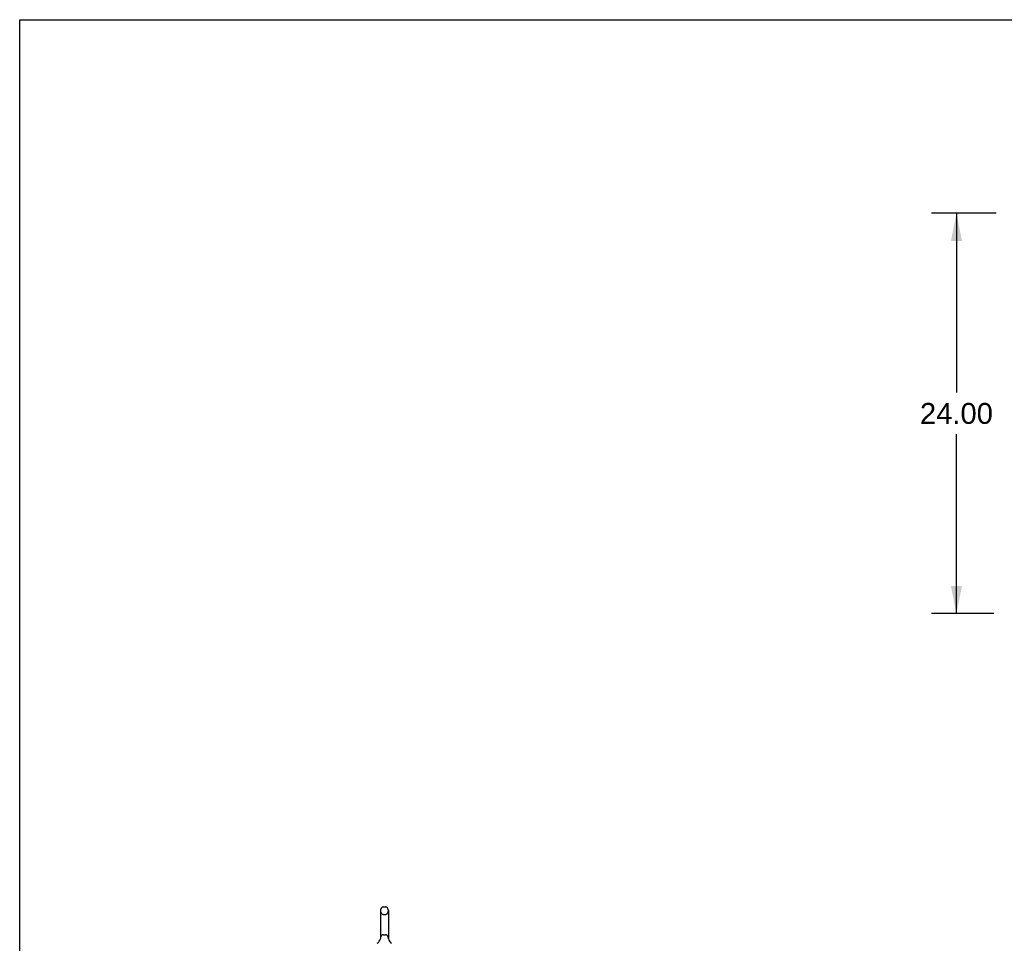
# Model space of a CAD drawing. Header units: inches. Extents: x 0 to 283, y 0 to 183.
# Tile 6 of 81: x 0 to 59, y 128 to 183. Entities that reach past the tile are written whole.
import ezdxf

# ---------------------------------------------------------------- set-up
doc = ezdxf.new("R2010")
doc.units = ezdxf.units.IN
doc.header["$LTSCALE"] = 15.583333
doc.header["$MEASUREMENT"] = 0
doc.linetypes.add('HIDDEN', pattern=[0.2, 0.1, -0.1])
doc.layers.get('0').update_dxf_attribs({"linetype": 'CONTINUOUS'})
doc.layers.add('DEFAULT_2', color=8, linetype='HIDDEN')
doc.layers.add('DIMENSIONS', color=7, linetype='CONTINUOUS')
doc.styles.get("Standard").update_dxf_attribs({"font": 'arial.ttf'})
doc.dimstyles.new('DIMSTYLE_1', dxfattribs={"dimtxt": 1.25, "dimasz": 1.666667, "dimexe": 0.09, "dimexo": 0.07, "dimgap": 0.0375, "dimtad": 0, "dimtih": 1, "dimtoh": 1, "dimzin": 4, "dimdsep": 46, "dimtxsty": 'Standard', "dimblk": '_FILLED', "dimblk1": '_FILLED', "dimblk2": '_FILLED', "dimcen": 0.09, "dimadec": 3, "dimazin": 1, "dimtfac": 1, "dimtdec": 3, "dimtofl": 0, "dimtmove": 0, "dimatfit": 3, "dimldrblk": '_FILLED', "dimfxl": 0, "dimtolj": 1, "dimtzin": 4, "dimarcsym": 0})

# ---------------------------------------------------------------- blocks, each defined once
blk = doc.blocks.new('_FILLED')
at = {"color": 0, "linetype": 'ByBlock'}
blk.add_solid([(0, 0), (-1, 0.2), (-1, -0.2)], dxfattribs=at)
blk = doc.blocks.new('*D7')
at = {"layer": 'DIMENSIONS', "color": 2, "linetype": 'Continuous'}
for p, q in [((58.497, 171.739), (54.624, 171.739)), ((56.124, 171.739), (56.124, 160.989)), ((56.124, 147.739), (56.124, 158.489)), ((58.362, 147.739), (54.624, 147.739))]:
    blk.add_line(p, q, dxfattribs=at)
at = {"layer": 'DIMENSIONS', "color": 2, "linetype": 'Continuous', "xscale": 1.6666666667, "yscale": 1.6666666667, "zscale": 1.6666666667}
for p, rotation in [((56.124, 171.739), 90), ((56.124, 147.739), 270)]:
    blk.add_blockref('_FILLED', p, dxfattribs=dict(at, rotation=rotation))
at = {"layer": 'DIMENSIONS', "color": 2, "linetype": 'Continuous', "insert": (56.124, 160.364), "char_height": 1.25, "width": 4.36803, "attachment_point": 2, "line_spacing_factor": 0.9}
blk.add_mtext('24.00', dxfattribs=at)

msp = doc.modelspace()

# ---------------------------------------------------------------- linework, layer by layer
at = {"color": 7, "linetype": 'Continuous'}
for p, q in [((0, 0), (0, 183.333)), ((0, 183.333), (283.333, 183.333)), ((21.611, 129.942), (21.611, 128.279)), ((21.789, 130.164), (21.916, 130.164)), ((22.094, 129.942), (22.094, 128.279)), ((21.605, 128.235), (21.605, 128.234)), ((21.61, 128.253), (21.609, 128.252)), ((21.609, 128.252), (21.609, 128.251)), ((21.609, 128.251), (21.609, 128.25)), ((21.609, 128.25), (21.609, 128.249)), ((21.609, 128.249), (21.609, 128.248)), ((21.609, 128.248), (21.609, 128.248)), ((21.61, 128.26), (21.61, 128.259)), ((21.61, 128.259), (21.61, 128.258)), ((21.61, 128.258), (21.61, 128.257)), ((21.61, 128.257), (21.61, 128.256)), ((21.61, 128.254), (21.61, 128.253)), ((21.611, 128.279), (21.611, 128.274)), ((22.094, 128.274), (22.094, 128.279)), ((22.094, 128.273), (22.094, 128.274)), ((22.096, 128.25), (22.096, 128.251)), ((22.096, 128.249), (22.096, 128.25)), ((22.096, 128.248), (22.096, 128.249)), ((22.1, 128.234), (22.099, 128.235)), ((22.1, 128.234), (22.099, 128.234))]:
    msp.add_line(p, q, dxfattribs=at)
for points in [[(21.611, 128.274), (21.611, 128.273), (21.611, 128.272), (21.611, 128.272), (21.611, 128.271), (21.611, 128.271), (21.611, 128.27), (21.611, 128.269), (21.611, 128.269), (21.611, 128.268), (21.611, 128.267), (21.611, 128.267), (21.611, 128.266), (21.611, 128.266), (21.611, 128.265), (21.611, 128.264), (21.611, 128.264), (21.611, 128.263), (21.611, 128.263), (21.611, 128.262), (21.611, 128.261), (21.61, 128.261), (21.61, 128.26), (21.61, 128.26)], [(21.61, 128.256), (21.61, 128.255), (21.61, 128.254)], [(22.096, 128.251), (22.095, 128.252), (22.095, 128.252), (22.095, 128.253), (22.095, 128.253), (22.095, 128.254), (22.095, 128.255), (22.095, 128.255), (22.095, 128.256), (22.095, 128.256), (22.095, 128.257), (22.095, 128.258), (22.095, 128.258), (22.094, 128.259), (22.094, 128.259), (22.094, 128.26), (22.094, 128.261), (22.094, 128.261), (22.094, 128.262), (22.094, 128.262), (22.094, 128.263), (22.094, 128.264), (22.094, 128.264), (22.094, 128.265), (22.094, 128.266), (22.094, 128.266), (22.094, 128.267), (22.094, 128.268), (22.094, 128.269), (22.094, 128.269), (22.094, 128.27), (22.094, 128.271), (22.094, 128.271), (22.094, 128.272), (22.094, 128.273)]]:
    msp.add_lwpolyline(points, dxfattribs=at)
for centre, radius, start, end in [((21.852, 129.942), 0.241, 123.18477, 180), ((21.789, 130.039), 0.125, 90, 123.18477), ((21.916, 130.039), 0.125, 56.81523, 90), ((21.852, 129.942), 0.241, 0, 56.81523), ((21.128, 128.385), 0.5, 306.74144, 344.6791), ((22.576, 128.385), 0.5, 195.3209, 233.25856)]:
    msp.add_arc(centre, radius, start, end, dxfattribs=at)
at = {"layer": 'DEFAULT_2', "color": 8, "linetype": 'HIDDEN'}
for p, q in [((21.789, 129.719), (21.916, 129.719)), ((21.605, 128.234), (21.605, 128.234)), ((21.609, 128.252), (21.609, 128.252)), ((21.609, 128.252), (21.609, 128.251)), ((21.609, 128.251), (21.609, 128.25)), ((21.61, 128.259), (21.61, 128.259)), ((21.61, 128.258), (21.61, 128.258)), ((21.61, 128.257), (21.61, 128.257)), ((21.61, 128.256), (21.61, 128.256)), ((21.61, 128.255), (21.61, 128.255)), ((21.61, 128.254), (21.61, 128.254)), ((21.61, 128.253), (21.61, 128.253)), ((21.611, 128.273), (21.611, 128.272)), ((21.611, 128.266), (21.611, 128.266)), ((21.611, 128.266), (21.611, 128.265)), ((21.611, 128.265), (21.611, 128.265)), ((21.611, 128.264), (21.611, 128.264)), ((21.611, 128.264), (21.611, 128.264)), ((21.789, 128.501), (21.916, 128.501)), ((22.094, 128.271), (22.094, 128.272)), ((22.094, 128.27), (22.094, 128.27)), ((22.094, 128.268), (22.094, 128.268)), ((22.094, 128.265), (22.094, 128.266)), ((22.094, 128.262), (22.094, 128.262)), ((22.095, 128.258), (22.095, 128.258)), ((22.095, 128.253), (22.095, 128.253)), ((22.095, 128.252), (22.095, 128.252)), ((22.096, 128.25), (22.096, 128.251)), ((22.096, 128.25), (22.096, 128.25)), ((22.096, 128.248), (22.096, 128.249))]:
    msp.add_line(p, q, dxfattribs=at)
for centre, radius, start, end in [((21.852, 129.942), 0.241, 180, 236.81523), ((21.852, 129.942), 0.241, 303.18477, 360), ((21.789, 129.844), 0.125, 236.81523, 270), ((21.916, 129.844), 0.125, 270, 303.18477), ((21.852, 128.279), 0.241, 123.18477, 180), ((21.789, 128.376), 0.125, 90, 123.18477), ((21.916, 128.376), 0.125, 56.81523, 90), ((21.852, 128.279), 0.241, 0, 56.81523)]:
    msp.add_arc(centre, radius, start, end, dxfattribs=at)

# ---------------------------------------------------------------- dimensions: what is measured, and where the dimension line sits
at = {"layer": 'DIMENSIONS', "color": 2, "linetype": 'Continuous'}
dim = msp.add_linear_dim(base=(56.124, 147.739), p1=(58.567, 171.739), p2=(58.432, 147.739), angle=270, dimstyle='DIMSTYLE_1', dxfattribs=at)
dim.commit()
dim.dimension.update_dxf_attribs({"geometry": '*D7', "text_midpoint": (56.107, 159.732), "dimtype": 160})

doc.saveas('drawing.dxf')
